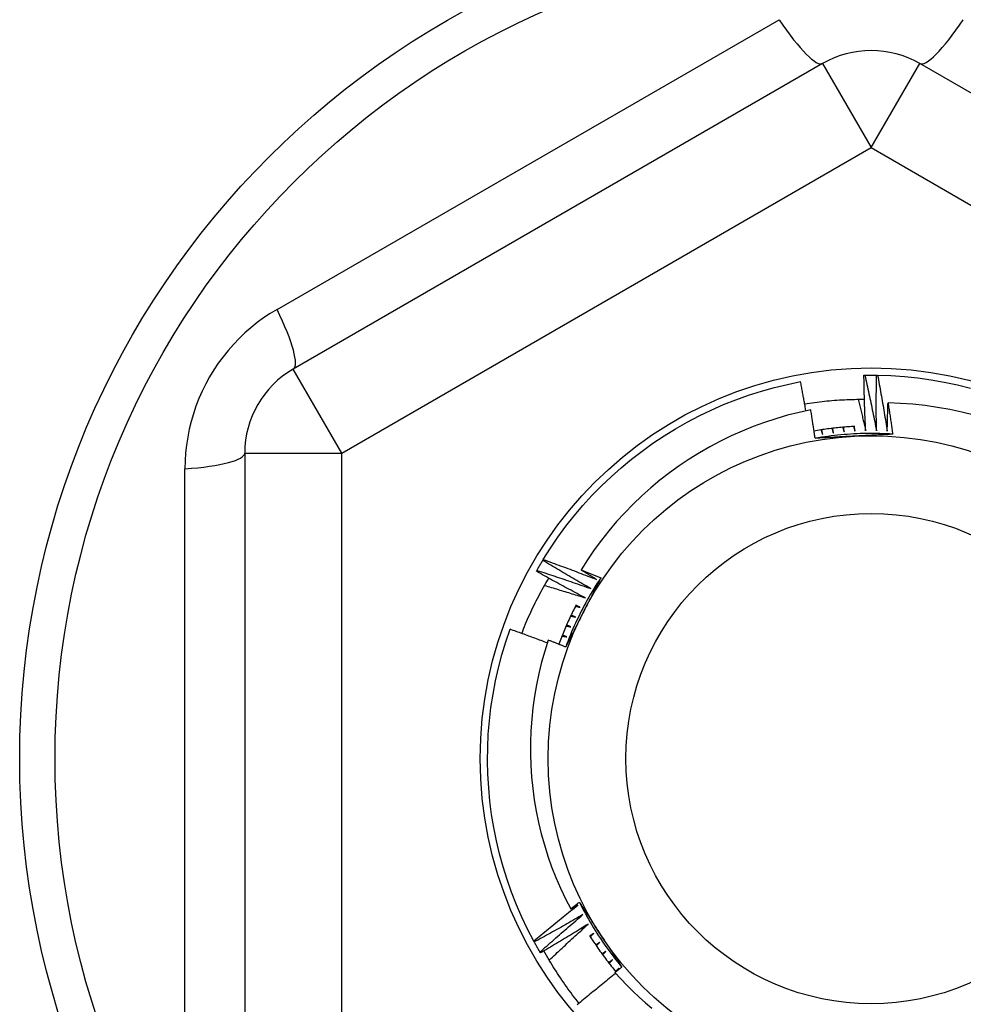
# Model space of a CAD drawing. Header units: inches. Extents: x 56.1 to 140.1, y 37.7 to 64.
# Tile 83 of 102: x 133.843 to 134.225, y 43.893 to 44.292. Entities that reach past the tile are written whole.
import ezdxf

# ---------------------------------------------------------------- set-up
doc = ezdxf.new("R2010")
doc.units = ezdxf.units.IN
doc.header["$MEASUREMENT"] = 0
doc.layers.add('Visible Edges(ANSI)', color=7, linetype='Continuous', lineweight=25)
doc.layers.add('Visible Tangent Edges(ANSI)', color=7, linetype='Continuous', lineweight=25)

msp = doc.modelspace()

# ---------------------------------------------------------------- linework, layer by layer
at = {"layer": 'Visible Edges(ANSI)'}
for p, q in [((134.16811, 44.27471), (133.95355, 44.15083)), ((134.42205, 44.15083), (134.20748, 44.27471)), ((134.18485, 44.14834), (134.18527, 44.14835)), ((134.18997, 44.14835), (134.19039, 44.14834)), ((133.93386, 44.11673), (133.93386, 43.86897)), ((134.05466, 44.07322), (134.05487, 44.07357)), ((134.05209, 44.06879), (134.05229, 44.06915)), ((134.05122, 43.91848), (134.05103, 43.91885)), ((134.05375, 43.91403), (134.05354, 43.91438)), ((134.08471, 43.90666), (134.08565, 43.90785))]:
    msp.add_line(p, q, dxfattribs=at)
at = {"layer": 'Visible Edges(ANSI)', "flags": 128}
for points in [[(134.18556, 44.12573), (134.18552, 44.12667), (134.18548, 44.12761), (134.18544, 44.12855), (134.1854, 44.12949), (134.18536, 44.13044), (134.18532, 44.13138), (134.18528, 44.13232), (134.18525, 44.13326), (134.18522, 44.1342), (134.18518, 44.13514), (134.18515, 44.13609), (134.18512, 44.13703), (134.18509, 44.13797), (134.18506, 44.13891), (134.18504, 44.13986), (134.18501, 44.1408), (134.18499, 44.14174), (134.18497, 44.14268), (134.18494, 44.14363), (134.18492, 44.14457), (134.1849, 44.14551), (134.18489, 44.14645), (134.18487, 44.1474), (134.18485, 44.14834)], [(134.18527, 44.14835), (134.18546, 44.14835), (134.18566, 44.14835), (134.18585, 44.14835), (134.18605, 44.14836), (134.18625, 44.14836), (134.18644, 44.14836), (134.18664, 44.14836), (134.18683, 44.14836), (134.18703, 44.14836), (134.18723, 44.14837), (134.18742, 44.14837), (134.18762, 44.14837), (134.18782, 44.14837), (134.18801, 44.14837), (134.18821, 44.14837), (134.1884, 44.14836), (134.1886, 44.14836), (134.1888, 44.14836), (134.18899, 44.14836), (134.18919, 44.14836), (134.18938, 44.14836), (134.18958, 44.14836), (134.18978, 44.14835), (134.18997, 44.14835)], [(134.18527, 44.14835), (134.18547, 44.14741), (134.18568, 44.14647), (134.18589, 44.14553), (134.18609, 44.14459), (134.1863, 44.14365), (134.1865, 44.14271), (134.1867, 44.14177), (134.1869, 44.14083), (134.1871, 44.13988), (134.18729, 44.13894), (134.18749, 44.138), (134.18769, 44.13706), (134.18788, 44.13612), (134.18807, 44.13517), (134.18826, 44.13423), (134.18846, 44.13329), (134.18864, 44.13234), (134.18883, 44.1314), (134.18902, 44.13046), (134.18921, 44.12951), (134.18939, 44.12857), (134.18957, 44.12762), (134.18976, 44.12668), (134.18994, 44.12573)], [(134.18994, 44.12573), (134.18993, 44.12667), (134.18991, 44.12762), (134.1899, 44.12856), (134.1899, 44.1295), (134.18989, 44.13044), (134.18988, 44.13138), (134.18988, 44.13233), (134.18987, 44.13327), (134.18987, 44.13421), (134.18987, 44.13515), (134.18987, 44.1361), (134.18987, 44.13704), (134.18987, 44.13798), (134.18987, 44.13892), (134.18988, 44.13987), (134.18988, 44.14081), (134.18989, 44.14175), (134.1899, 44.14269), (134.18991, 44.14364), (134.18992, 44.14458), (134.18993, 44.14552), (134.18994, 44.14647), (134.18996, 44.14741), (134.18997, 44.14835)], [(134.19039, 44.14834), (134.19582, 44.14816), (134.20125, 44.14778), (134.20667, 44.14722), (134.21205, 44.14646), (134.21741, 44.14552), (134.22274, 44.14439), (134.22802, 44.14308)], [(134.19039, 44.14834), (134.19056, 44.1474), (134.19074, 44.14645), (134.19091, 44.14551), (134.19109, 44.14456), (134.19126, 44.14362), (134.19143, 44.14267), (134.1916, 44.14172), (134.19177, 44.14078), (134.19194, 44.13983), (134.1921, 44.13888), (134.19227, 44.13793), (134.19243, 44.13698), (134.1926, 44.13604), (134.19276, 44.13509), (134.19292, 44.13414), (134.19308, 44.13319), (134.19324, 44.13224), (134.19339, 44.13129), (134.19355, 44.13034), (134.1937, 44.12939), (134.19386, 44.12844), (134.19401, 44.12749), (134.19416, 44.12654), (134.19431, 44.12559)], [(134.05487, 44.07357), (134.05778, 44.07817), (134.06084, 44.08267), (134.06406, 44.08706), (134.06744, 44.09133), (134.07096, 44.09548), (134.07462, 44.0995), (134.07842, 44.1034), (134.08235, 44.10716), (134.08642, 44.11078), (134.09061, 44.11425), (134.09491, 44.11758), (134.09933, 44.12075), (134.10386, 44.12377), (134.10849, 44.12663), (134.11322, 44.12932), (134.11804, 44.13184), (134.12295, 44.1342), (134.12793, 44.13638), (134.13299, 44.13839), (134.13812, 44.14022), (134.1433, 44.14187), (134.14855, 44.14333), (134.15383, 44.14461), (134.15916, 44.14571)], [(134.16132, 44.13388), (134.16123, 44.13437), (134.16114, 44.13486), (134.16106, 44.13536), (134.16097, 44.13585), (134.16088, 44.13634), (134.1608, 44.13684), (134.16071, 44.13733), (134.16062, 44.13782), (134.16053, 44.13832), (134.16044, 44.13881), (134.16035, 44.1393), (134.16026, 44.13979), (134.16017, 44.14029), (134.16008, 44.14078), (134.15999, 44.14127), (134.1599, 44.14177), (134.15981, 44.14226), (134.15972, 44.14275), (134.15963, 44.14324), (134.15954, 44.14374), (134.15944, 44.14423), (134.15935, 44.14472), (134.15926, 44.14521), (134.15916, 44.14571)], [(134.16082, 44.13672), (134.16182, 44.13688), (134.16282, 44.13703), (134.16383, 44.13717), (134.16484, 44.13731), (134.16584, 44.13744), (134.16685, 44.13756), (134.16786, 44.13767), (134.16887, 44.13778), (134.16988, 44.13788), (134.17089, 44.13798), (134.1719, 44.13806), (134.17291, 44.13814), (134.17392, 44.13822), (134.17493, 44.13828), (134.17595, 44.13834), (134.17696, 44.13839), (134.17797, 44.13844), (134.17899, 44.13847), (134.18, 44.1385), (134.18102, 44.13853), (134.18203, 44.13854), (134.18305, 44.13855), (134.18406, 44.13856), (134.18508, 44.13855)], [(134.18256, 44.13855), (134.18269, 44.13802), (134.18282, 44.13748), (134.18295, 44.13695), (134.18307, 44.13642), (134.1832, 44.13588), (134.18333, 44.13535), (134.18346, 44.13482), (134.18358, 44.13428), (134.18371, 44.13375), (134.18384, 44.13322), (134.18396, 44.13268), (134.18409, 44.13215), (134.18421, 44.13161), (134.18434, 44.13108), (134.18446, 44.13054), (134.18459, 44.13001), (134.18471, 44.12948), (134.18483, 44.12894), (134.18495, 44.12841), (134.18508, 44.12787), (134.1852, 44.12734), (134.18532, 44.1268), (134.18544, 44.12626), (134.18556, 44.12573)], [(134.19431, 44.12559), (134.19432, 44.12607), (134.19433, 44.12655), (134.19434, 44.12703), (134.19435, 44.12751), (134.19436, 44.12798), (134.19437, 44.12846), (134.19438, 44.12894), (134.19439, 44.12942), (134.1944, 44.1299), (134.19442, 44.13038), (134.19443, 44.13086), (134.19444, 44.13134), (134.19446, 44.13182), (134.19447, 44.1323), (134.19448, 44.13278), (134.1945, 44.13326), (134.19451, 44.13374), (134.19453, 44.13422), (134.19454, 44.13469), (134.19456, 44.13517), (134.19457, 44.13565), (134.19459, 44.13613), (134.1946, 44.13661), (134.19462, 44.13709)], [(134.22949, 44.1321), (134.22458, 44.13333), (134.21964, 44.1344), (134.21468, 44.13528), (134.20968, 44.136), (134.20468, 44.13654), (134.19965, 44.1369), (134.19462, 44.13709)], [(134.19462, 44.13709), (134.1947, 44.13656), (134.19479, 44.13604), (134.19487, 44.13551), (134.19495, 44.13498), (134.19503, 44.13445), (134.19511, 44.13393), (134.19519, 44.1334), (134.19527, 44.13287), (134.19535, 44.13234), (134.19543, 44.13181), (134.19551, 44.13129), (134.19559, 44.13076), (134.19567, 44.13023), (134.19575, 44.1297), (134.19583, 44.12917), (134.19591, 44.12864), (134.19598, 44.12812), (134.19606, 44.12759), (134.19614, 44.12706), (134.19621, 44.12653), (134.19629, 44.126), (134.19636, 44.12547), (134.19644, 44.12494), (134.19651, 44.12442)], [(134.16332, 44.13429), (134.15856, 44.13325), (134.15385, 44.13205), (134.14918, 44.13069), (134.14456, 44.12917), (134.14, 44.1275), (134.1355, 44.12567), (134.13106, 44.12369), (134.12668, 44.12156), (134.12238, 44.11927), (134.11815, 44.11684), (134.11401, 44.11426), (134.10996, 44.11155), (134.10602, 44.1087), (134.10218, 44.10572), (134.09844, 44.10262), (134.09481, 44.09938), (134.0913, 44.09603), (134.0879, 44.09255), (134.08462, 44.08896), (134.08147, 44.08525), (134.07844, 44.08142), (134.07554, 44.0775), (134.07279, 44.07348), (134.07018, 44.06938)], [(134.16506, 44.12273), (134.16499, 44.12321), (134.16492, 44.12369), (134.16485, 44.12418), (134.16478, 44.12466), (134.16471, 44.12514), (134.16464, 44.12562), (134.16457, 44.1261), (134.1645, 44.12659), (134.16443, 44.12707), (134.16436, 44.12755), (134.16429, 44.12803), (134.16421, 44.12851), (134.16414, 44.129), (134.16407, 44.12948), (134.16399, 44.12996), (134.16392, 44.13044), (134.16385, 44.13092), (134.16377, 44.1314), (134.1637, 44.13189), (134.16362, 44.13237), (134.16355, 44.13285), (134.16347, 44.13333), (134.1634, 44.13381), (134.16332, 44.13429)], [(134.18123, 44.12754), (134.18053, 44.1275), (134.17984, 44.12746), (134.17914, 44.12742), (134.17845, 44.12737), (134.17775, 44.12732), (134.17706, 44.12727), (134.17637, 44.12721), (134.17567, 44.12715), (134.17498, 44.12709), (134.17429, 44.12702), (134.17359, 44.12695), (134.1729, 44.12687), (134.17221, 44.12679), (134.17152, 44.12671), (134.17083, 44.12662), (134.17014, 44.12654), (134.16945, 44.12644), (134.16876, 44.12635), (134.16807, 44.12625), (134.16738, 44.12614), (134.16669, 44.12603), (134.16601, 44.12592), (134.16532, 44.12581), (134.16463, 44.12569)], [(134.19651, 44.12441), (134.1952, 44.12449), (134.19389, 44.12456), (134.19257, 44.12461), (134.19126, 44.12465), (134.18994, 44.12468), (134.18863, 44.12469), (134.18731, 44.12469), (134.186, 44.12468), (134.18468, 44.12465), (134.18336, 44.12462), (134.18205, 44.12456), (134.18074, 44.1245), (134.17942, 44.12442), (134.17811, 44.12433), (134.1768, 44.12423), (134.17549, 44.12411), (134.17418, 44.12398), (134.17287, 44.12384), (134.17157, 44.12368), (134.17026, 44.12351), (134.16896, 44.12333), (134.16766, 44.12314), (134.16636, 44.12293), (134.16506, 44.12271)], [(134.16745, 44.12615), (134.16747, 44.12607), (134.1675, 44.126), (134.16753, 44.12592), (134.16756, 44.12584), (134.16759, 44.12576), (134.16762, 44.12569), (134.16765, 44.12561), (134.16768, 44.12553), (134.1677, 44.12545), (134.16773, 44.12537), (134.16776, 44.1253), (134.16779, 44.12522), (134.16782, 44.12514), (134.16785, 44.12506), (134.16788, 44.12499), (134.16791, 44.12491), (134.16794, 44.12483), (134.16796, 44.12475), (134.16799, 44.12467), (134.16802, 44.1246), (134.16805, 44.12452), (134.16808, 44.12444), (134.16811, 44.12436), (134.16814, 44.12429)], [(134.16814, 44.12429), (134.16812, 44.12437), (134.16811, 44.12445), (134.16809, 44.12453), (134.16808, 44.12461), (134.16806, 44.12469), (134.16805, 44.12477), (134.16804, 44.12485), (134.16802, 44.12493), (134.16801, 44.125), (134.16799, 44.12508), (134.16798, 44.12516), (134.16796, 44.12524), (134.16795, 44.12532), (134.16794, 44.1254), (134.16792, 44.12548), (134.16791, 44.12556), (134.16789, 44.12564), (134.16788, 44.12572), (134.16786, 44.1258), (134.16785, 44.12588), (134.16784, 44.12596), (134.16782, 44.12604), (134.16781, 44.12612), (134.16779, 44.1262)], [(134.17184, 44.12675), (134.17187, 44.12667), (134.1719, 44.12659), (134.17192, 44.12651), (134.17195, 44.12644), (134.17197, 44.12636), (134.172, 44.12628), (134.17203, 44.1262), (134.17205, 44.12612), (134.17208, 44.12604), (134.17211, 44.12596), (134.17213, 44.12588), (134.17216, 44.12581), (134.17218, 44.12573), (134.17221, 44.12565), (134.17224, 44.12557), (134.17226, 44.12549), (134.17229, 44.12541), (134.17232, 44.12533), (134.17234, 44.12525), (134.17237, 44.12518), (134.17239, 44.1251), (134.17242, 44.12502), (134.17245, 44.12494), (134.17247, 44.12486)], [(134.17247, 44.12486), (134.17246, 44.12494), (134.17245, 44.12502), (134.17244, 44.1251), (134.17243, 44.12518), (134.17241, 44.12526), (134.1724, 44.12534), (134.17239, 44.12542), (134.17238, 44.1255), (134.17237, 44.12558), (134.17236, 44.12567), (134.17234, 44.12575), (134.17233, 44.12583), (134.17232, 44.12591), (134.17231, 44.12599), (134.1723, 44.12607), (134.17229, 44.12615), (134.17227, 44.12623), (134.17226, 44.12631), (134.17225, 44.12639), (134.17224, 44.12647), (134.17223, 44.12655), (134.17222, 44.12663), (134.1722, 44.12671), (134.17219, 44.12679)], [(134.17626, 44.1272), (134.17628, 44.12712), (134.17631, 44.12704), (134.17633, 44.12696), (134.17635, 44.12688), (134.17638, 44.1268), (134.1764, 44.12673), (134.17642, 44.12665), (134.17645, 44.12657), (134.17647, 44.12649), (134.1765, 44.12641), (134.17652, 44.12633), (134.17654, 44.12625), (134.17657, 44.12617), (134.17659, 44.12609), (134.17661, 44.12601), (134.17664, 44.12593), (134.17666, 44.12585), (134.17668, 44.12577), (134.17671, 44.12569), (134.17673, 44.12561), (134.17676, 44.12553), (134.17678, 44.12545), (134.1768, 44.12537), (134.17683, 44.12529)], [(134.17683, 44.12529), (134.17682, 44.12538), (134.17681, 44.12546), (134.1768, 44.12554), (134.17679, 44.12562), (134.17678, 44.1257), (134.17677, 44.12578), (134.17676, 44.12586), (134.17675, 44.12594), (134.17674, 44.12602), (134.17673, 44.1261), (134.17673, 44.12618), (134.17672, 44.12626), (134.17671, 44.12634), (134.1767, 44.12642), (134.17669, 44.12651), (134.17668, 44.12659), (134.17667, 44.12667), (134.17666, 44.12675), (134.17665, 44.12683), (134.17665, 44.12691), (134.17664, 44.12699), (134.17663, 44.12707), (134.17662, 44.12715), (134.17661, 44.12723)], [(134.18069, 44.12751), (134.18071, 44.12743), (134.18073, 44.12735), (134.18075, 44.12727), (134.18077, 44.12719), (134.18079, 44.12711), (134.18081, 44.12703), (134.18083, 44.12695), (134.18086, 44.12687), (134.18088, 44.12679), (134.1809, 44.12671), (134.18092, 44.12663), (134.18094, 44.12655), (134.18096, 44.12647), (134.18098, 44.12639), (134.181, 44.12631), (134.18102, 44.12623), (134.18104, 44.12615), (134.18107, 44.12607), (134.18109, 44.12598), (134.18111, 44.1259), (134.18113, 44.12582), (134.18115, 44.12574), (134.18117, 44.12566), (134.18119, 44.12558)], [(134.19651, 44.12442), (134.19586, 44.12438), (134.19521, 44.12434), (134.19456, 44.12431), (134.19391, 44.12427), (134.19326, 44.12424), (134.19261, 44.1242), (134.19196, 44.12417), (134.19131, 44.12413), (134.19066, 44.1241), (134.19001, 44.12406), (134.18936, 44.12403), (134.18871, 44.12399), (134.18805, 44.12396), (134.1874, 44.12392), (134.18675, 44.12389), (134.1861, 44.12385), (134.18545, 44.12382), (134.18479, 44.12378), (134.18414, 44.12375), (134.18349, 44.12372), (134.18283, 44.12368), (134.18218, 44.12365), (134.18153, 44.12361), (134.18087, 44.12358)], [(134.18119, 44.12558), (134.18118, 44.12566), (134.18118, 44.12575), (134.18117, 44.12583), (134.18116, 44.12591), (134.18116, 44.12599), (134.18115, 44.12607), (134.18115, 44.12615), (134.18114, 44.12623), (134.18113, 44.12631), (134.18113, 44.12639), (134.18112, 44.12647), (134.18111, 44.12656), (134.18111, 44.12664), (134.1811, 44.12672), (134.18109, 44.1268), (134.18109, 44.12688), (134.18108, 44.12696), (134.18108, 44.12704), (134.18107, 44.12712), (134.18106, 44.1272), (134.18106, 44.12728), (134.18105, 44.12737), (134.18104, 44.12745), (134.18104, 44.12753)], [(134.18087, 44.12358), (134.18021, 44.12354), (134.17955, 44.12351), (134.17889, 44.12347), (134.17823, 44.12344), (134.17757, 44.1234), (134.17691, 44.12337), (134.17625, 44.12333), (134.17559, 44.1233), (134.17493, 44.12326), (134.17427, 44.12323), (134.17361, 44.12319), (134.17295, 44.12316), (134.17229, 44.12312), (134.17164, 44.12308), (134.17098, 44.12305), (134.17032, 44.12301), (134.16966, 44.12298), (134.169, 44.12294), (134.16835, 44.12291), (134.16769, 44.12287), (134.16703, 44.12284), (134.16638, 44.1228), (134.16572, 44.12276), (134.16506, 44.12273)], [(134.05229, 44.06915), (134.05239, 44.06932), (134.05248, 44.06949), (134.05258, 44.06966), (134.05268, 44.06983), (134.05277, 44.07), (134.05287, 44.07017), (134.05297, 44.07034), (134.05307, 44.07051), (134.05316, 44.07068), (134.05326, 44.07085), (134.05336, 44.07102), (134.05346, 44.07119), (134.05356, 44.07136), (134.05366, 44.07153), (134.05376, 44.0717), (134.05386, 44.07187), (134.05396, 44.07204), (134.05406, 44.07221), (134.05416, 44.07238), (134.05426, 44.07254), (134.05436, 44.07271), (134.05446, 44.07288), (134.05456, 44.07305), (134.05466, 44.07322)], [(134.07417, 44.06177), (134.07335, 44.06223), (134.07253, 44.0627), (134.07171, 44.06317), (134.0709, 44.06364), (134.07008, 44.0641), (134.06926, 44.06457), (134.06845, 44.06505), (134.06763, 44.06552), (134.06681, 44.06599), (134.066, 44.06647), (134.06519, 44.06694), (134.06437, 44.06742), (134.06356, 44.0679), (134.06275, 44.06837), (134.06194, 44.06885), (134.06113, 44.06933), (134.06032, 44.06982), (134.05951, 44.0703), (134.0587, 44.07078), (134.05789, 44.07127), (134.05708, 44.07175), (134.05627, 44.07224), (134.05547, 44.07273), (134.05466, 44.07322)], [(134.05487, 44.07357), (134.05578, 44.07325), (134.05668, 44.07292), (134.05759, 44.07259), (134.05849, 44.07227), (134.0594, 44.07194), (134.0603, 44.07161), (134.0612, 44.07128), (134.06211, 44.07094), (134.06301, 44.07061), (134.06391, 44.07028), (134.06481, 44.06994), (134.06571, 44.0696), (134.06662, 44.06927), (134.06752, 44.06893), (134.06842, 44.06859), (134.06932, 44.06824), (134.07021, 44.0679), (134.07111, 44.06756), (134.07201, 44.06721), (134.07291, 44.06687), (134.07381, 44.06652), (134.07471, 44.06617), (134.0756, 44.06582), (134.0765, 44.06547)], [(134.07196, 44.05799), (134.07113, 44.05843), (134.07029, 44.05887), (134.06946, 44.05931), (134.06863, 44.05975), (134.0678, 44.06019), (134.06696, 44.06063), (134.06613, 44.06108), (134.0653, 44.06152), (134.06447, 44.06197), (134.06364, 44.06242), (134.06281, 44.06287), (134.06199, 44.06331), (134.06116, 44.06377), (134.06033, 44.06422), (134.0595, 44.06467), (134.05868, 44.06512), (134.05785, 44.06558), (134.05703, 44.06603), (134.0562, 44.06649), (134.05538, 44.06695), (134.05455, 44.06741), (134.05373, 44.06787), (134.05291, 44.06833), (134.05209, 44.06879)], [(134.05229, 44.06915), (134.05321, 44.06886), (134.05412, 44.06856), (134.05504, 44.06827), (134.05595, 44.06797), (134.05686, 44.06767), (134.05778, 44.06737), (134.05869, 44.06707), (134.05961, 44.06676), (134.06052, 44.06646), (134.06143, 44.06616), (134.06234, 44.06585), (134.06325, 44.06554), (134.06417, 44.06524), (134.06508, 44.06493), (134.06599, 44.06462), (134.0669, 44.0643), (134.06781, 44.06399), (134.06872, 44.06368), (134.06963, 44.06336), (134.07054, 44.06305), (134.07145, 44.06273), (134.07235, 44.06241), (134.07326, 44.06209), (134.07417, 44.06177)], [(134.07018, 44.06938), (134.07052, 44.06924), (134.07085, 44.06911), (134.07119, 44.06898), (134.07152, 44.06885), (134.07186, 44.06872), (134.07219, 44.06859), (134.07253, 44.06845), (134.07286, 44.06832), (134.0732, 44.06819), (134.07353, 44.06806), (134.07387, 44.06792), (134.0742, 44.06779), (134.07454, 44.06766), (134.07487, 44.06752), (134.07521, 44.06739), (134.07554, 44.06726), (134.07588, 44.06712), (134.07621, 44.06699), (134.07655, 44.06685), (134.07688, 44.06672), (134.07722, 44.06659), (134.07755, 44.06645), (134.07789, 44.06632), (134.07822, 44.06618)], [(134.0765, 44.06547), (134.07624, 44.06563), (134.07597, 44.06579), (134.07571, 44.06596), (134.07544, 44.06612), (134.07518, 44.06628), (134.07492, 44.06644), (134.07465, 44.0666), (134.07439, 44.06677), (134.07413, 44.06693), (134.07386, 44.06709), (134.0736, 44.06725), (134.07333, 44.06742), (134.07307, 44.06758), (134.07281, 44.06774), (134.07255, 44.0679), (134.07228, 44.06807), (134.07202, 44.06823), (134.07176, 44.06839), (134.07149, 44.06856), (134.07123, 44.06872), (134.07097, 44.06888), (134.0707, 44.06905), (134.07044, 44.06921), (134.07018, 44.06938)], [(134.04615, 44.04358), (134.04653, 44.04455), (134.04692, 44.04551), (134.04731, 44.04647), (134.04771, 44.04743), (134.04811, 44.04839), (134.04853, 44.04934), (134.04895, 44.05029), (134.04937, 44.05124), (134.0498, 44.05219), (134.05024, 44.05313), (134.05069, 44.05407), (134.05114, 44.05501), (134.0516, 44.05594), (134.05206, 44.05687), (134.05253, 44.0578), (134.05301, 44.05873), (134.0535, 44.05965), (134.05399, 44.06057), (134.05449, 44.06148), (134.05499, 44.06239), (134.0555, 44.0633), (134.05602, 44.06421), (134.05654, 44.06511), (134.05707, 44.06601)], [(134.07822, 44.06618), (134.0775, 44.06508), (134.07678, 44.06398), (134.07608, 44.06287), (134.07539, 44.06175), (134.07471, 44.06062), (134.07404, 44.05949), (134.07338, 44.05835), (134.07273, 44.05721), (134.0721, 44.05605), (134.07147, 44.0549), (134.07086, 44.05373), (134.07026, 44.05256), (134.06967, 44.05138), (134.06909, 44.0502), (134.06853, 44.04901), (134.06797, 44.04782), (134.06743, 44.04662), (134.0669, 44.04542), (134.06638, 44.04421), (134.06587, 44.043), (134.06538, 44.04178), (134.0649, 44.04055), (134.06443, 44.03932), (134.06397, 44.03809)], [(134.07822, 44.06618), (134.07793, 44.0656), (134.07763, 44.06502), (134.07734, 44.06444), (134.07704, 44.06386), (134.07675, 44.06328), (134.07645, 44.0627), (134.07616, 44.06212), (134.07586, 44.06154), (134.07557, 44.06095), (134.07527, 44.06037), (134.07498, 44.05979), (134.07468, 44.05921), (134.07439, 44.05863), (134.07409, 44.05805), (134.0738, 44.05746), (134.0735, 44.05688), (134.0732, 44.0563), (134.07291, 44.05572), (134.07261, 44.05513), (134.07231, 44.05455), (134.07202, 44.05397), (134.07172, 44.05338), (134.07142, 44.0528), (134.07113, 44.05222)], [(134.05536, 44.06306), (134.05606, 44.06285), (134.05675, 44.06265), (134.05744, 44.06245), (134.05814, 44.06224), (134.05883, 44.06203), (134.05952, 44.06183), (134.06022, 44.06162), (134.06091, 44.06141), (134.0616, 44.0612), (134.06229, 44.06099), (134.06298, 44.06078), (134.06368, 44.06057), (134.06437, 44.06036), (134.06506, 44.06015), (134.06575, 44.05994), (134.06644, 44.05972), (134.06713, 44.05951), (134.06782, 44.05929), (134.06851, 44.05908), (134.0692, 44.05886), (134.06989, 44.05865), (134.07058, 44.05843), (134.07127, 44.05821), (134.07196, 44.05799)], [(134.06821, 44.05516), (134.06788, 44.05452), (134.06755, 44.05387), (134.06722, 44.05322), (134.0669, 44.05257), (134.06658, 44.05192), (134.06626, 44.05126), (134.06595, 44.05061), (134.06564, 44.04995), (134.06533, 44.04929), (134.06503, 44.04863), (134.06473, 44.04796), (134.06444, 44.0473), (134.06414, 44.04663), (134.06386, 44.04597), (134.06357, 44.0453), (134.06329, 44.04463), (134.06301, 44.04396), (134.06274, 44.04328), (134.06247, 44.04261), (134.0622, 44.04193), (134.06194, 44.04125), (134.06168, 44.04057), (134.06143, 44.03989), (134.06118, 44.03921)], [(134.07113, 44.05222), (134.07083, 44.05163), (134.07053, 44.05104), (134.07023, 44.05045), (134.06993, 44.04986), (134.06963, 44.04927), (134.06933, 44.04868), (134.06903, 44.04809), (134.06873, 44.0475), (134.06843, 44.04691), (134.06813, 44.04632), (134.06783, 44.04574), (134.06753, 44.04515), (134.06723, 44.04456), (134.06693, 44.04397), (134.06664, 44.04338), (134.06634, 44.0428), (134.06604, 44.04221), (134.06574, 44.04162), (134.06544, 44.04104), (134.06515, 44.04045), (134.06485, 44.03986), (134.06455, 44.03927), (134.06425, 44.03869), (134.06396, 44.0381)], [(134.06797, 44.05468), (134.06805, 44.05466), (134.06813, 44.05464), (134.06821, 44.05461), (134.06829, 44.05459), (134.06837, 44.05457), (134.06844, 44.05455), (134.06852, 44.05453), (134.0686, 44.0545), (134.06868, 44.05448), (134.06876, 44.05446), (134.06884, 44.05444), (134.06892, 44.05441), (134.069, 44.05439), (134.06908, 44.05437), (134.06916, 44.05435), (134.06924, 44.05432), (134.06932, 44.0543), (134.0694, 44.05428), (134.06948, 44.05426), (134.06956, 44.05423), (134.06964, 44.05421), (134.06972, 44.05419), (134.0698, 44.05417), (134.06988, 44.05414)], [(134.06988, 44.05414), (134.06981, 44.05418), (134.06974, 44.05421), (134.06966, 44.05425), (134.06959, 44.05429), (134.06952, 44.05432), (134.06944, 44.05436), (134.06937, 44.05439), (134.0693, 44.05443), (134.06922, 44.05446), (134.06915, 44.0545), (134.06908, 44.05453), (134.069, 44.05457), (134.06893, 44.0546), (134.06886, 44.05464), (134.06879, 44.05467), (134.06871, 44.05471), (134.06864, 44.05475), (134.06857, 44.05478), (134.06849, 44.05482), (134.06842, 44.05485), (134.06835, 44.05489), (134.06827, 44.05492), (134.0682, 44.05496), (134.06813, 44.05499)], [(134.066, 44.0507), (134.06608, 44.05068), (134.06616, 44.05066), (134.06624, 44.05064), (134.06632, 44.05063), (134.0664, 44.05061), (134.06648, 44.05059), (134.06656, 44.05057), (134.06664, 44.05055), (134.06672, 44.05053), (134.0668, 44.05051), (134.06688, 44.05049), (134.06696, 44.05047), (134.06704, 44.05045), (134.06712, 44.05043), (134.0672, 44.05041), (134.06728, 44.05039), (134.06737, 44.05037), (134.06745, 44.05035), (134.06753, 44.05033), (134.06761, 44.05031), (134.06769, 44.05029), (134.06777, 44.05027), (134.06785, 44.05025), (134.06793, 44.05023)], [(134.06793, 44.05023), (134.06785, 44.05026), (134.06778, 44.0503), (134.06771, 44.05033), (134.06763, 44.05036), (134.06756, 44.05039), (134.06748, 44.05043), (134.06741, 44.05046), (134.06733, 44.05049), (134.06726, 44.05053), (134.06719, 44.05056), (134.06711, 44.05059), (134.06704, 44.05063), (134.06696, 44.05066), (134.06689, 44.05069), (134.06681, 44.05072), (134.06674, 44.05076), (134.06667, 44.05079), (134.06659, 44.05082), (134.06652, 44.05086), (134.06644, 44.05089), (134.06637, 44.05092), (134.0663, 44.05096), (134.06622, 44.05099), (134.06615, 44.05102)], [(134.05103, 43.91885), (134.04852, 43.92368), (134.04619, 43.92859), (134.04402, 43.93359), (134.04204, 43.93865), (134.04023, 43.94379), (134.0386, 43.94898), (134.03716, 43.95423), (134.0359, 43.95952), (134.03483, 43.96486), (134.03394, 43.97022), (134.03324, 43.97562), (134.03274, 43.98104), (134.03242, 43.98647), (134.03229, 43.99191), (134.03235, 43.99735), (134.0326, 44.00279), (134.03305, 44.00821), (134.03368, 44.01362), (134.0345, 44.019), (134.03551, 44.02435), (134.0367, 44.02966), (134.03808, 44.03492), (134.03965, 44.04013), (134.04139, 44.04529)], [(134.05651, 44.03973), (134.05589, 44.03997), (134.05526, 44.04021), (134.05463, 44.04045), (134.054, 44.04068), (134.05337, 44.04092), (134.05275, 44.04115), (134.05212, 44.04139), (134.05149, 44.04162), (134.05086, 44.04185), (134.05023, 44.04209), (134.0496, 44.04232), (134.04897, 44.04255), (134.04834, 44.04278), (134.04771, 44.04301), (134.04708, 44.04324), (134.04645, 44.04347), (134.04582, 44.0437), (134.04518, 44.04393), (134.04455, 44.04416), (134.04392, 44.04438), (134.04329, 44.04461), (134.04266, 44.04484), (134.04203, 44.04506), (134.04139, 44.04529)], [(134.06416, 44.04666), (134.06424, 44.04665), (134.06432, 44.04663), (134.0644, 44.04661), (134.06448, 44.0466), (134.06456, 44.04658), (134.06464, 44.04656), (134.06473, 44.04654), (134.06481, 44.04653), (134.06489, 44.04651), (134.06497, 44.04649), (134.06505, 44.04648), (134.06513, 44.04646), (134.06521, 44.04644), (134.06529, 44.04643), (134.06538, 44.04641), (134.06546, 44.04639), (134.06554, 44.04637), (134.06562, 44.04636), (134.0657, 44.04634), (134.06578, 44.04632), (134.06586, 44.04631), (134.06594, 44.04629), (134.06602, 44.04627), (134.06611, 44.04625)], [(134.06611, 44.04625), (134.06603, 44.04628), (134.06595, 44.04631), (134.06588, 44.04634), (134.0658, 44.04638), (134.06573, 44.04641), (134.06565, 44.04644), (134.06558, 44.04647), (134.0655, 44.0465), (134.06543, 44.04653), (134.06535, 44.04656), (134.06528, 44.04659), (134.0652, 44.04662), (134.06513, 44.04665), (134.06505, 44.04668), (134.06498, 44.04671), (134.0649, 44.04674), (134.06483, 44.04677), (134.06475, 44.0468), (134.06467, 44.04683), (134.0646, 44.04686), (134.06452, 44.04689), (134.06445, 44.04692), (134.06437, 44.04696), (134.0643, 44.04699)], [(134.0569, 44.04089), (134.05548, 44.03642), (134.05421, 44.03189), (134.0531, 44.02733), (134.05214, 44.02273), (134.05134, 44.01811), (134.05069, 44.01347), (134.05021, 44.00882), (134.04988, 44.00415), (134.04971, 43.99947), (134.0497, 43.99478), (134.04984, 43.9901), (134.05015, 43.98542), (134.05062, 43.98075), (134.05124, 43.97609), (134.05203, 43.97146), (134.05297, 43.96686), (134.05406, 43.96231), (134.05531, 43.9578), (134.05671, 43.95333), (134.05827, 43.94892), (134.05997, 43.94456), (134.06183, 43.94026), (134.06383, 43.93602), (134.06598, 43.93185)], [(134.06396, 44.0381), (134.06366, 44.03822), (134.06337, 44.03834), (134.06308, 44.03845), (134.06278, 44.03857), (134.06249, 44.03869), (134.06219, 44.03881), (134.0619, 44.03892), (134.06161, 44.03904), (134.06131, 44.03916), (134.06102, 44.03927), (134.06072, 44.03939), (134.06043, 44.03951), (134.06014, 44.03962), (134.05984, 44.03974), (134.05955, 44.03986), (134.05925, 44.03997), (134.05896, 44.04009), (134.05866, 44.0402), (134.05837, 44.04032), (134.05808, 44.04043), (134.05778, 44.04055), (134.05749, 44.04066), (134.05719, 44.04078), (134.0569, 44.04089)], [(134.06245, 44.04257), (134.06254, 44.04255), (134.06262, 44.04254), (134.0627, 44.04252), (134.06278, 44.04251), (134.06286, 44.04249), (134.06294, 44.04248), (134.06303, 44.04246), (134.06311, 44.04245), (134.06319, 44.04244), (134.06327, 44.04242), (134.06335, 44.04241), (134.06343, 44.04239), (134.06352, 44.04238), (134.0636, 44.04236), (134.06368, 44.04235), (134.06376, 44.04234), (134.06384, 44.04232), (134.06392, 44.04231), (134.06401, 44.04229), (134.06409, 44.04228), (134.06417, 44.04226), (134.06425, 44.04225), (134.06433, 44.04223), (134.06441, 44.04222)], [(134.06441, 44.04222), (134.06434, 44.04225), (134.06426, 44.04228), (134.06418, 44.0423), (134.06411, 44.04233), (134.06403, 44.04236), (134.06396, 44.04239), (134.06388, 44.04241), (134.0638, 44.04244), (134.06373, 44.04247), (134.06365, 44.0425), (134.06357, 44.04253), (134.0635, 44.04255), (134.06342, 44.04258), (134.06335, 44.04261), (134.06327, 44.04264), (134.06319, 44.04267), (134.06312, 44.0427), (134.06304, 44.04272), (134.06296, 44.04275), (134.06289, 44.04278), (134.06281, 44.04281), (134.06274, 44.04284), (134.06266, 44.04286), (134.06258, 44.04289)], [(134.05103, 43.91885), (134.05176, 43.91946), (134.0525, 43.92008), (134.05324, 43.9207), (134.05398, 43.92131), (134.05472, 43.92193), (134.05546, 43.92254), (134.0562, 43.92315), (134.05694, 43.92376), (134.05769, 43.92437), (134.05843, 43.92498), (134.05918, 43.92559), (134.05992, 43.9262), (134.06067, 43.92681), (134.06142, 43.92741), (134.06216, 43.92802), (134.06291, 43.92862), (134.06366, 43.92923), (134.06441, 43.92983), (134.06516, 43.93043), (134.06592, 43.93103), (134.06667, 43.93163), (134.06742, 43.93223), (134.06818, 43.93283), (134.06893, 43.93343)], [(134.06598, 43.93185), (134.06613, 43.93196), (134.06627, 43.93208), (134.06642, 43.93219), (134.06657, 43.93231), (134.06671, 43.93243), (134.06686, 43.93254), (134.06701, 43.93266), (134.06715, 43.93277), (134.0673, 43.93289), (134.06745, 43.93301), (134.06759, 43.93312), (134.06774, 43.93324), (134.06789, 43.93335), (134.06803, 43.93347), (134.06818, 43.93358), (134.06833, 43.9337), (134.06848, 43.93381), (134.06862, 43.93393), (134.06877, 43.93404), (134.06892, 43.93416), (134.06906, 43.93428), (134.06921, 43.93439), (134.06936, 43.93451), (134.06951, 43.93462)], [(134.06893, 43.93343), (134.06881, 43.93336), (134.06869, 43.93329), (134.06856, 43.93323), (134.06844, 43.93316), (134.06832, 43.9331), (134.06819, 43.93303), (134.06807, 43.93296), (134.06795, 43.9329), (134.06783, 43.93283), (134.0677, 43.93277), (134.06758, 43.9327), (134.06746, 43.93264), (134.06733, 43.93257), (134.06721, 43.9325), (134.06709, 43.93244), (134.06696, 43.93237), (134.06684, 43.93231), (134.06672, 43.93224), (134.06659, 43.93217), (134.06647, 43.93211), (134.06635, 43.93204), (134.06622, 43.93198), (134.0661, 43.93191), (134.06598, 43.93185)], [(134.06951, 43.93462), (134.06986, 43.93408), (134.07022, 43.93353), (134.07057, 43.93299), (134.07093, 43.93244), (134.07128, 43.93189), (134.07164, 43.93135), (134.072, 43.9308), (134.07235, 43.93026), (134.07271, 43.92971), (134.07306, 43.92916), (134.07342, 43.92862), (134.07378, 43.92807), (134.07413, 43.92752), (134.07449, 43.92698), (134.07484, 43.92643), (134.0752, 43.92588), (134.07556, 43.92533), (134.07591, 43.92479), (134.07627, 43.92424), (134.07663, 43.92369), (134.07698, 43.92314), (134.07734, 43.92259), (134.0777, 43.92204), (134.07805, 43.92149)], [(134.06951, 43.93462), (134.0701, 43.93345), (134.0707, 43.93227), (134.07131, 43.93111), (134.07193, 43.92995), (134.07256, 43.9288), (134.07321, 43.92765), (134.07387, 43.92651), (134.07454, 43.92538), (134.07522, 43.92425), (134.07591, 43.92313), (134.07661, 43.92202), (134.07732, 43.92092), (134.07805, 43.91982), (134.07878, 43.91873), (134.07953, 43.91764), (134.08028, 43.91657), (134.08105, 43.9155), (134.08183, 43.91444), (134.08261, 43.91338), (134.08341, 43.91234), (134.08422, 43.9113), (134.08504, 43.91027), (134.08587, 43.90925), (134.08671, 43.90823)], [(134.07095, 43.92955), (134.07014, 43.92907), (134.06932, 43.9286), (134.06851, 43.92813), (134.06769, 43.92766), (134.06687, 43.92719), (134.06605, 43.92673), (134.06523, 43.92626), (134.06442, 43.92579), (134.0636, 43.92533), (134.06278, 43.92486), (134.06195, 43.9244), (134.06113, 43.92394), (134.06031, 43.92348), (134.05949, 43.92302), (134.05866, 43.92256), (134.05784, 43.9221), (134.05701, 43.92165), (134.05619, 43.92119), (134.05536, 43.92074), (134.05454, 43.92029), (134.05371, 43.91983), (134.05288, 43.91938), (134.05205, 43.91893), (134.05122, 43.91848)], [(134.05354, 43.91438), (134.05425, 43.91503), (134.05497, 43.91567), (134.05569, 43.91631), (134.05641, 43.91695), (134.05713, 43.91758), (134.05785, 43.91822), (134.05857, 43.91886), (134.05929, 43.91949), (134.06001, 43.92013), (134.06074, 43.92076), (134.06146, 43.9214), (134.06219, 43.92203), (134.06291, 43.92266), (134.06364, 43.92329), (134.06437, 43.92392), (134.06509, 43.92455), (134.06582, 43.92518), (134.06655, 43.9258), (134.06729, 43.92643), (134.06802, 43.92706), (134.06875, 43.92768), (134.06948, 43.9283), (134.07022, 43.92893), (134.07095, 43.92955)], [(134.0731, 43.92574), (134.0723, 43.92524), (134.0715, 43.92474), (134.0707, 43.92424), (134.0699, 43.92374), (134.0691, 43.92325), (134.0683, 43.92275), (134.06749, 43.92226), (134.06669, 43.92177), (134.06589, 43.92128), (134.06508, 43.92079), (134.06428, 43.9203), (134.06347, 43.91981), (134.06266, 43.91932), (134.06185, 43.91884), (134.06105, 43.91835), (134.06024, 43.91787), (134.05943, 43.91738), (134.05862, 43.9169), (134.05781, 43.91642), (134.057, 43.91594), (134.05618, 43.91546), (134.05537, 43.91498), (134.05456, 43.9145), (134.05375, 43.91403)], [(134.05731, 43.91108), (134.05796, 43.9117), (134.05861, 43.91232), (134.05926, 43.91293), (134.05991, 43.91355), (134.06057, 43.91417), (134.06122, 43.91478), (134.06187, 43.9154), (134.06253, 43.91601), (134.06318, 43.91663), (134.06384, 43.91724), (134.06449, 43.91785), (134.06515, 43.91846), (134.06581, 43.91907), (134.06647, 43.91968), (134.06713, 43.92029), (134.06779, 43.9209), (134.06845, 43.9215), (134.06911, 43.92211), (134.06978, 43.92272), (134.07044, 43.92332), (134.0711, 43.92393), (134.07177, 43.92453), (134.07243, 43.92513), (134.0731, 43.92574)], [(134.07365, 43.92107), (134.07406, 43.92043), (134.07447, 43.91979), (134.07488, 43.91916), (134.07529, 43.91852), (134.07571, 43.91789), (134.07614, 43.91726), (134.07656, 43.91664), (134.07699, 43.91601), (134.07743, 43.91539), (134.07786, 43.91477), (134.0783, 43.91416), (134.07875, 43.91354), (134.0792, 43.91293), (134.07965, 43.91232), (134.0801, 43.91171), (134.08056, 43.91111), (134.08102, 43.91051), (134.08148, 43.90991), (134.08195, 43.90931), (134.08242, 43.90872), (134.0829, 43.90813), (134.08337, 43.90754), (134.08386, 43.90696), (134.08434, 43.90637)], [(134.07537, 43.922), (134.0753, 43.92195), (134.07524, 43.92191), (134.07517, 43.92186), (134.0751, 43.92182), (134.07503, 43.92177), (134.07497, 43.92172), (134.0749, 43.92168), (134.07483, 43.92163), (134.07476, 43.92159), (134.0747, 43.92154), (134.07463, 43.9215), (134.07456, 43.92145), (134.07449, 43.92141), (134.07443, 43.92136), (134.07436, 43.92132), (134.07429, 43.92127), (134.07422, 43.92123), (134.07416, 43.92118), (134.07409, 43.92114), (134.07402, 43.92109), (134.07395, 43.92105), (134.07389, 43.921), (134.07382, 43.92096), (134.07375, 43.92091)], [(134.07394, 43.92061), (134.074, 43.92067), (134.07406, 43.92073), (134.07412, 43.92079), (134.07418, 43.92084), (134.07424, 43.9209), (134.0743, 43.92096), (134.07436, 43.92102), (134.07442, 43.92107), (134.07448, 43.92113), (134.07454, 43.92119), (134.0746, 43.92125), (134.07466, 43.92131), (134.07471, 43.92136), (134.07477, 43.92142), (134.07483, 43.92148), (134.07489, 43.92154), (134.07495, 43.92159), (134.07501, 43.92165), (134.07507, 43.92171), (134.07513, 43.92177), (134.07519, 43.92182), (134.07525, 43.92188), (134.07531, 43.92194), (134.07537, 43.922)], [(134.07805, 43.92149), (134.07841, 43.92094), (134.07878, 43.92038), (134.07914, 43.91983), (134.0795, 43.91927), (134.07986, 43.91872), (134.08022, 43.91817), (134.08058, 43.91761), (134.08094, 43.91706), (134.0813, 43.91651), (134.08166, 43.91595), (134.08202, 43.9154), (134.08238, 43.91485), (134.08274, 43.91429), (134.0831, 43.91374), (134.08346, 43.91319), (134.08382, 43.91264), (134.08418, 43.91209), (134.08454, 43.91153), (134.08489, 43.91098), (134.08525, 43.91043), (134.08561, 43.90988), (134.08597, 43.90933), (134.08633, 43.90878), (134.08669, 43.90823)], [(134.05354, 43.91438), (134.05344, 43.91455), (134.05334, 43.91472), (134.05324, 43.91489), (134.05314, 43.91506), (134.05304, 43.91523), (134.05295, 43.9154), (134.05285, 43.91557), (134.05275, 43.91574), (134.05265, 43.91591), (134.05256, 43.91608), (134.05246, 43.91625), (134.05236, 43.91642), (134.05227, 43.9166), (134.05217, 43.91677), (134.05208, 43.91694), (134.05198, 43.91711), (134.05189, 43.91728), (134.05179, 43.91745), (134.0517, 43.91762), (134.0516, 43.91779), (134.05151, 43.91797), (134.05141, 43.91814), (134.05132, 43.91831), (134.05122, 43.91848)], [(134.07776, 43.91833), (134.0777, 43.91829), (134.07763, 43.91824), (134.07757, 43.91819), (134.0775, 43.91814), (134.07743, 43.9181), (134.07737, 43.91805), (134.0773, 43.918), (134.07724, 43.91795), (134.07717, 43.91791), (134.07711, 43.91786), (134.07704, 43.91781), (134.07697, 43.91776), (134.07691, 43.91772), (134.07684, 43.91767), (134.07678, 43.91762), (134.07671, 43.91757), (134.07664, 43.91753), (134.07658, 43.91748), (134.07651, 43.91743), (134.07645, 43.91739), (134.07638, 43.91734), (134.07631, 43.91729), (134.07625, 43.91724), (134.07618, 43.9172)], [(134.07638, 43.9169), (134.07644, 43.91696), (134.07649, 43.91702), (134.07655, 43.91708), (134.07661, 43.91714), (134.07667, 43.9172), (134.07673, 43.91726), (134.07678, 43.91732), (134.07684, 43.91738), (134.0769, 43.91744), (134.07696, 43.9175), (134.07701, 43.91756), (134.07707, 43.91762), (134.07713, 43.91768), (134.07719, 43.91774), (134.07724, 43.9178), (134.0773, 43.91786), (134.07736, 43.91792), (134.07742, 43.91798), (134.07748, 43.91804), (134.07753, 43.9181), (134.07759, 43.91816), (134.07765, 43.91822), (134.07771, 43.91828), (134.07776, 43.91833)], [(134.06939, 43.89356), (134.06872, 43.8944), (134.06806, 43.89524), (134.06741, 43.89609), (134.06677, 43.89695), (134.06613, 43.8978), (134.06549, 43.89867), (134.06486, 43.89953), (134.06424, 43.9004), (134.06363, 43.90128), (134.06302, 43.90215), (134.06241, 43.90304), (134.06182, 43.90392), (134.06123, 43.90481), (134.06064, 43.90571), (134.06006, 43.9066), (134.05949, 43.90751), (134.05893, 43.90841), (134.05837, 43.90932), (134.05782, 43.91023), (134.05727, 43.91115), (134.05673, 43.91207), (134.0562, 43.91299), (134.05567, 43.91392), (134.05515, 43.91485)], [(134.08028, 43.91475), (134.08021, 43.9147), (134.08015, 43.91465), (134.08008, 43.9146), (134.08002, 43.91455), (134.07996, 43.9145), (134.07989, 43.91446), (134.07983, 43.91441), (134.07976, 43.91436), (134.0797, 43.91431), (134.07963, 43.91426), (134.07957, 43.91421), (134.0795, 43.91416), (134.07944, 43.91411), (134.07938, 43.91406), (134.07931, 43.91401), (134.07925, 43.91396), (134.07918, 43.91391), (134.07912, 43.91386), (134.07905, 43.91381), (134.07899, 43.91376), (134.07893, 43.91371), (134.07886, 43.91366), (134.0788, 43.91361), (134.07873, 43.91356)], [(134.07894, 43.91328), (134.079, 43.91334), (134.07905, 43.9134), (134.07911, 43.91346), (134.07916, 43.91352), (134.07922, 43.91359), (134.07927, 43.91365), (134.07933, 43.91371), (134.07938, 43.91377), (134.07944, 43.91383), (134.0795, 43.91389), (134.07955, 43.91396), (134.07961, 43.91402), (134.07966, 43.91408), (134.07972, 43.91414), (134.07977, 43.9142), (134.07983, 43.91426), (134.07989, 43.91432), (134.07994, 43.91439), (134.08, 43.91445), (134.08005, 43.91451), (134.08011, 43.91457), (134.08017, 43.91463), (134.08022, 43.91469), (134.08028, 43.91475)], [(134.08291, 43.91126), (134.08284, 43.9112), (134.08278, 43.91115), (134.08272, 43.9111), (134.08266, 43.91105), (134.08259, 43.911), (134.08253, 43.91095), (134.08247, 43.91089), (134.0824, 43.91084), (134.08234, 43.91079), (134.08228, 43.91074), (134.08222, 43.91069), (134.08215, 43.91064), (134.08209, 43.91058), (134.08203, 43.91053), (134.08197, 43.91048), (134.0819, 43.91043), (134.08184, 43.91038), (134.08178, 43.91033), (134.08171, 43.91027), (134.08165, 43.91022), (134.08159, 43.91017), (134.08153, 43.91012), (134.08146, 43.91007), (134.0814, 43.91002)], [(134.08162, 43.90974), (134.08167, 43.9098), (134.08172, 43.90987), (134.08178, 43.90993), (134.08183, 43.90999), (134.08189, 43.91006), (134.08194, 43.91012), (134.08199, 43.91018), (134.08205, 43.91025), (134.0821, 43.91031), (134.08215, 43.91037), (134.08221, 43.91044), (134.08226, 43.9105), (134.08231, 43.91056), (134.08237, 43.91062), (134.08242, 43.91069), (134.08248, 43.91075), (134.08253, 43.91081), (134.08258, 43.91088), (134.08264, 43.91094), (134.08269, 43.911), (134.08274, 43.91107), (134.0828, 43.91113), (134.08285, 43.91119), (134.08291, 43.91126)], [(134.08669, 43.90823), (134.08658, 43.90814), (134.08646, 43.90805), (134.08635, 43.90796), (134.08624, 43.90787), (134.08612, 43.90778), (134.08601, 43.90769), (134.08589, 43.9076), (134.08578, 43.90751), (134.08566, 43.90742), (134.08555, 43.90733), (134.08544, 43.90724), (134.08532, 43.90715), (134.08521, 43.90706), (134.08509, 43.90697), (134.08498, 43.90688), (134.08487, 43.90679), (134.08475, 43.9067), (134.08464, 43.90661), (134.08452, 43.90652), (134.08441, 43.90643), (134.0843, 43.90634), (134.08418, 43.90625), (134.08407, 43.90616), (134.08395, 43.90607)], [(134.08425, 43.90574), (134.08359, 43.90521), (134.08293, 43.90469), (134.08228, 43.90416), (134.08162, 43.90363), (134.08097, 43.90311), (134.08031, 43.90258), (134.07966, 43.90205), (134.07901, 43.90152), (134.07835, 43.90099), (134.0777, 43.90045), (134.07705, 43.89992), (134.0764, 43.89939), (134.07575, 43.89885), (134.0751, 43.89832), (134.07445, 43.89778), (134.0738, 43.89725), (134.07316, 43.89671), (134.07251, 43.89617), (134.07186, 43.89564), (134.07122, 43.8951), (134.07057, 43.89456), (134.06993, 43.89402), (134.06928, 43.89347), (134.06864, 43.89293)], [(134.08395, 43.90607), (134.08629, 43.9035), (134.08869, 43.90099), (134.09116, 43.89854), (134.09369, 43.89615), (134.09629, 43.89383), (134.09894, 43.89158)], [(134.08565, 43.90785), (134.08559, 43.90779), (134.08553, 43.90774), (134.08547, 43.90769), (134.0854, 43.90763), (134.08534, 43.90758), (134.08528, 43.90753), (134.08522, 43.90747), (134.08516, 43.90742), (134.0851, 43.90736), (134.08504, 43.90731), (134.08498, 43.90726), (134.08492, 43.9072), (134.08486, 43.90715), (134.0848, 43.9071), (134.08473, 43.90704), (134.08467, 43.90699), (134.08461, 43.90693), (134.08455, 43.90688), (134.08449, 43.90683), (134.08443, 43.90677), (134.08437, 43.90672), (134.08431, 43.90667), (134.08425, 43.90661), (134.08419, 43.90656)]]:
    msp.add_lwpolyline(points, dxfattribs=at)
at = {"layer": 'Visible Edges(ANSI)'}
for radius in [0.34516, 0.15846, 0.13091]:
    msp.add_circle((134.1878, 43.99285), radius, dxfattribs=at)
for centre, start, end in [((134.1878, 44.24061), 60, 120), ((133.97323, 44.11673), 120, 180)]:
    msp.add_arc(centre, 0.03937, start, end, dxfattribs=at)
at = {"layer": 'Visible Tangent Edges(ANSI)'}
for p, q in [((133.94697, 44.17501), (134.15046, 44.2925)), ((134.16811, 44.27471), (134.1878, 44.24061)), ((134.1878, 44.24061), (134.20748, 44.27471)), ((133.97323, 44.11673), (134.1878, 44.24061)), ((134.1878, 44.24061), (134.40237, 44.11673)), ((133.97323, 44.11673), (133.95355, 44.15083)), ((133.93386, 44.11673), (133.97323, 44.11673)), ((133.97323, 43.86897), (133.97323, 44.11673)), ((133.90963, 43.87537), (133.90963, 44.11034))]:
    msp.add_line(p, q, dxfattribs=at)
at = {"layer": 'Visible Tangent Edges(ANSI)', "flags": 128}
msp.add_lwpolyline([(133.94697, 44.17501), (133.94422, 44.17334), (133.94153, 44.17155), (133.9389, 44.16963), (133.93636, 44.16759), (133.9339, 44.16544), (133.93154, 44.16318), (133.92927, 44.16082), (133.92712, 44.15836), (133.92507, 44.15582), (133.92314, 44.15318), (133.92132, 44.15045), (133.91962, 44.14765), (133.91805, 44.14477), (133.9166, 44.14184), (133.91528, 44.13884), (133.9141, 44.1358), (133.91306, 44.13271), (133.91216, 44.12957), (133.91139, 44.1264), (133.91076, 44.12321), (133.91026, 44.12), (133.90991, 44.11678), (133.9097, 44.11355), (133.90963, 44.11034)], dxfattribs=at)
at = {"layer": 'Visible Tangent Edges(ANSI)'}
for radius in [0.33084, 0.09941]:
    msp.add_circle((134.1878, 43.99285), radius, dxfattribs=at)
for centre, major_axis, start_param, end_param in [((134.14843, 44.30881), (0.01969, -0.0341), 5.107073, 6.283185), ((134.22717, 44.30881), (-0.01969, -0.0341), 0, 1.176113), ((133.93386, 44.18493), (0.01969, -0.0341), 0, 1.176113), ((133.89449, 44.11673), (0.03937, 0), 5.107073, 6.283185)]:
    msp.add_ellipse(centre, major_axis=major_axis, ratio=0.175929, start_param=start_param, end_param=end_param, dxfattribs=at)

doc.saveas('drawing.dxf')
